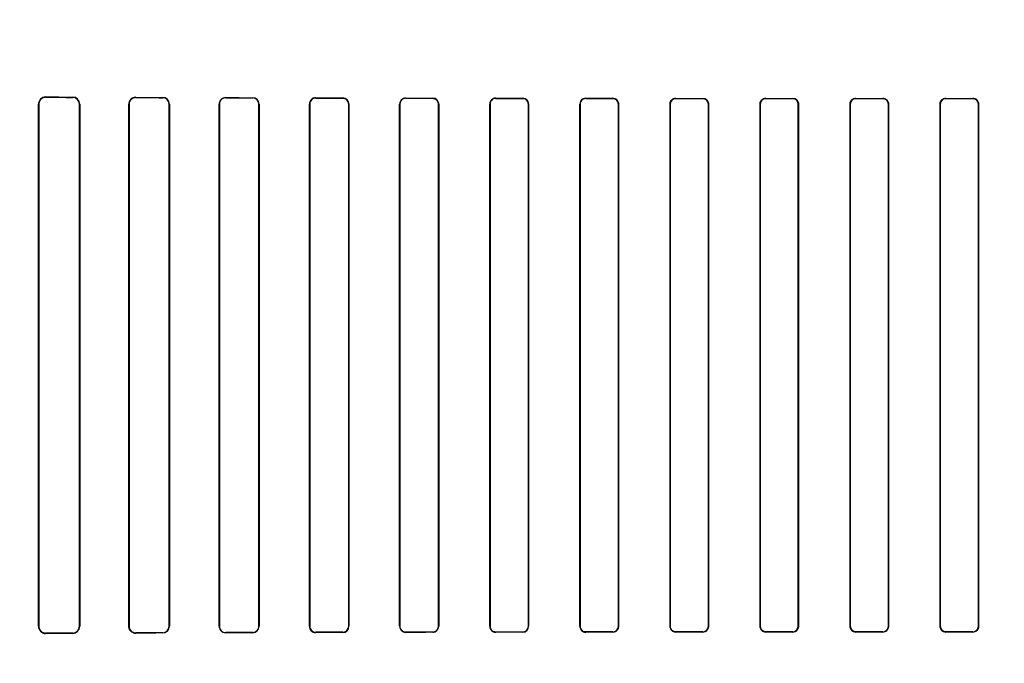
# Model space of a CAD drawing. Header units: millimetres. Extents: x 0 to 297, y 0 to 210.
# Tile 150 of 256: x 55.767 to 56.259, y 158.987 to 159.308. Entities that reach past the tile are written whole.
import ezdxf

# ---------------------------------------------------------------- set-up
doc = ezdxf.new("R2010")
doc.units = ezdxf.units.MM
doc.header["$LTSCALE"] = 16.335
doc.layers.get('0').update_dxf_attribs({"linetype": 'CONTINUOUS'})
for name, color, linetype in [('AXES_REF', 7, 'CONTINUOUS'), ('INTFCLR_1', 7, 'CONTINUOUS'), ('INTFCLR_72935', 7, 'CONTINUOUS')]:
    doc.layers.add(name, color=color, linetype=linetype)

msp = doc.modelspace()

# ---------------------------------------------------------------- linework, layer by layer
at = {"color": 7, "linetype": 'Continuous'}
for radius in [8.7262453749, 8.7255, 8.6696226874]:
    msp.add_circle((57.5376079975, 154.4105885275), radius, dxfattribs=at)
msp.add_arc((57.5376079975, 154.4105885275), 8.64, 278.2771290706, 261.7228709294, dxfattribs=at)
at = {"layer": 'AXES_REF', "color": 9, "linetype": 'Continuous'}
for radius in [7.9600610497, 5.3357191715]:
    msp.add_circle((57.5376079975, 154.4105885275), radius, dxfattribs=at)
at = {"layer": 'INTFCLR_1', "color": 9, "linetype": 'Continuous'}
for p, q in [((55.7801063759, 159.2696600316), (55.7801063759, 159.2695004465)), ((55.7936063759, 159.2694434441), (55.7936063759, 159.2695937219)), ((55.8251063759, 159.2694618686), (55.8251063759, 159.2693273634)), ((55.7766663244, 159.2660757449), (55.7765031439, 159.2660757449)), ((55.7971082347, 159.2660757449), (55.7969606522, 159.2660757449)), ((55.8218436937, 159.2660757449), (55.8217073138, 159.2660757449)), ((55.8386063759, 159.2692836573), (55.8386063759, 159.2694130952)), ((55.8419323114, 159.2660757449), (55.8418043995, 159.2660757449)), ((55.8669805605, 159.2660757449), (55.8668592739, 159.2660757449)), ((55.8701063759, 159.2693133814), (55.8701063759, 159.269193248)), ((55.8836063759, 159.2691588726), (55.8836063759, 159.2692758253)), ((55.886797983, 159.2660757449), (55.8866820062, 159.2660757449)), ((55.9120882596, 159.2660757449), (55.91197661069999, 159.2660757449)), ((55.9151063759, 159.2691984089), (55.9151063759, 159.2690875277)), ((55.9286063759, 159.2690604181), (55.9286063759, 159.2691691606)), ((55.9316934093, 159.2660757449), (55.9315853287, 159.2660757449)), ((55.9571728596, 159.2660757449), (55.9570677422, 159.2660757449)), ((55.9601063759, 159.2691090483), (55.9601063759, 159.2690044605)), ((55.9736063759, 159.2689834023), (55.9736063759, 159.2690865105)), ((55.9766123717, 159.2660757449), (55.9765097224, 159.2660757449)), ((56.0022379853, 159.2660757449), (56.0021373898, 159.2660757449)), ((56.0051063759, 159.2690408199), (56.0051063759, 159.2689405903)), ((56.0186063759, 159.268924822), (56.0186063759, 159.2690240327)), ((56.02155121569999, 159.2660757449), (56.0214523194, 159.2660757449)), ((56.047285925, 159.2660757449), (56.04718841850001, 159.2660757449)), ((56.0501063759, 159.2689909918), (56.0501063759, 159.2688937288)), ((56.0636063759, 159.2688827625), (56.0636063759, 159.2689793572)), ((56.0665076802, 159.2660757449), (56.0664112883, 159.2660757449)), ((56.0923181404, 159.2660757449), (56.092222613, 159.2660757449)), ((56.0951063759, 159.2689578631), (56.0951063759, 159.2688624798)), ((56.1086063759, 159.2688560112), (56.1086063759, 159.2689510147)), ((56.1114803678, 159.2660757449), (56.1113854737, 159.2660757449)), ((56.1373355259, 159.2660757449), (56.1372410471, 159.2660757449)), ((56.1401063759, 159.2689404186), (56.1401063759, 159.2688459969)), ((56.1536063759, 159.2688438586), (56.1536063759, 159.2689381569)), ((56.15646848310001, 159.2660757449), (56.1563742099, 159.2660757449)), ((56.182338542, 159.2660757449), (56.1822442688, 159.2660757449)), ((56.1851063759, 159.2689381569), (56.1851063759, 159.2688438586)), ((56.1986063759, 159.2688459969), (56.1986063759, 159.2689404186)), ((56.20147170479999, 159.2660757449), (56.20137722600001, 159.2660757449)), ((56.22732727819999, 159.2660757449), (56.2272323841, 159.2660757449)), ((56.2301063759, 159.2689510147), (56.2301063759, 159.2688560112)), ((56.2436063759, 159.2688624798), (56.2436063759, 159.2689578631)), ((56.2464901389, 159.2660757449), (56.24639461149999, 159.2660757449)), ((55.7765031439, 159.0050757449), (55.7766663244, 159.0050757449)), ((55.7969606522, 159.0050757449), (55.7971082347, 159.0050757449)), ((55.8217073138, 159.0050757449), (55.8218436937, 159.0050757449)), ((55.8418043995, 159.0050757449), (55.8419323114, 159.0050757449)), ((55.8668592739, 159.0050757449), (55.8669805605, 159.0050757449)), ((55.8866820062, 159.0050757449), (55.886797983, 159.0050757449)), ((55.91197661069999, 159.0050757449), (55.9120882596, 159.0050757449)), ((55.9315853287, 159.0050757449), (55.9316934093, 159.0050757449)), ((55.9570677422, 159.0050757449), (55.9571728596, 159.0050757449)), ((55.9765097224, 159.0050757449), (55.9766123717, 159.0050757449)), ((56.0021373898, 159.0050757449), (56.0022379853, 159.0050757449)), ((56.0214523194, 159.0050757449), (56.02155121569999, 159.0050757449)), ((56.04718841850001, 159.0050757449), (56.047285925, 159.0050757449)), ((56.0664112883, 159.0050757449), (56.0665076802, 159.0050757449)), ((56.092222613, 159.0050757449), (56.0923181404, 159.0050757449)), ((56.1113854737, 159.0050757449), (56.1114803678, 159.0050757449)), ((56.1372410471, 159.0050757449), (56.1373355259, 159.0050757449)), ((56.1563742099, 159.0050757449), (56.15646848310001, 159.0050757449)), ((56.1822442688, 159.0050757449), (56.182338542, 159.0050757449)), ((56.20137722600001, 159.0050757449), (56.20147170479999, 159.0050757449)), ((56.2272323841, 159.0050757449), (56.22732727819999, 159.0050757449)), ((56.24639461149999, 159.0050757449), (56.2464901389, 159.0050757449)), ((55.7801063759, 159.0016510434), (55.7801063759, 159.0014914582)), ((55.7936063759, 159.001557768), (55.7936063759, 159.0017080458)), ((55.8251063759, 159.0018241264), (55.8251063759, 159.0016896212)), ((55.8386063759, 159.0017383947), (55.8386063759, 159.0018678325)), ((55.8701063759, 159.0019582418), (55.8701063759, 159.0018381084)), ((55.8836063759, 159.0018756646), (55.8836063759, 159.0019926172)), ((55.9151063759, 159.0020639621), (55.9151063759, 159.0019530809)), ((55.9286063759, 159.0019823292), (55.9286063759, 159.0020910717)), ((55.9601063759, 159.0021470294), (55.9601063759, 159.0020424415)), ((55.9736063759, 159.0020649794), (55.9736063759, 159.0021680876)), ((56.0051063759, 159.0022108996), (56.0051063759, 159.0021106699)), ((56.0186063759, 159.0021274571), (56.0186063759, 159.0022266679)), ((56.0501063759, 159.0022577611), (56.0501063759, 159.002160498)), ((56.0636063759, 159.0021721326), (56.0636063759, 159.0022687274)), ((56.0951063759, 159.00228901), (56.0951063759, 159.0021936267)), ((56.1086063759, 159.0022004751), (56.1086063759, 159.0022954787)), ((56.1401063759, 159.0023054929), (56.1401063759, 159.0022110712)), ((56.1536063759, 159.0022133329), (56.1536063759, 159.0023076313)), ((56.1851063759, 159.0023076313), (56.1851063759, 159.0022133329)), ((56.1986063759, 159.0022110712), (56.1986063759, 159.0023054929)), ((56.2301063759, 159.0022954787), (56.2301063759, 159.0022004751)), ((56.2436063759, 159.0021936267), (56.2436063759, 159.00228901))]:
    msp.add_line(p, q, dxfattribs=at)
at = {"layer": 'INTFCLR_1', "color": 6, "linetype": 'Continuous'}
for p, q in [((55.7765031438, 159.0050757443), (55.7765031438, 159.2660757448)), ((55.7766663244, 159.0050757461), (55.7766663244, 159.2660757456)), ((55.7969606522, 159.2660757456), (55.7969606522, 159.0050757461)), ((55.7971082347, 159.2660757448), (55.7971082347, 159.0050757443)), ((55.8217073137, 159.0050757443), (55.8217073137, 159.2660757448)), ((55.8218436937, 159.0050757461), (55.8218436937, 159.2660757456)), ((55.8418043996, 159.2660757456), (55.8418043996, 159.0050757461)), ((55.8419323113, 159.2660757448), (55.8419323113, 159.0050757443)), ((55.8668592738, 159.0050757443), (55.8668592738, 159.2660757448)), ((55.8669805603, 159.0050757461), (55.8669805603, 159.2660757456)), ((55.8866820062, 159.2660757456), (55.8866820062, 159.0050757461)), ((55.8867979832, 159.2660757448), (55.8867979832, 159.0050757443)), ((55.9119766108, 159.0050757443), (55.9119766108, 159.2660757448)), ((55.9120882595, 159.0050757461), (55.9120882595, 159.2660757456)), ((55.93158532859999, 159.2660757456), (55.93158532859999, 159.0050757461)), ((55.9316934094, 159.2660757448), (55.9316934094, 159.0050757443)), ((55.9570677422, 159.0050757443), (55.9570677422, 159.2660757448)), ((55.9571728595, 159.0050757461), (55.9571728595, 159.2660757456)), ((55.9765097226, 159.2660757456), (55.9765097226, 159.0050757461)), ((55.9766123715, 159.2660757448), (55.9766123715, 159.0050757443)), ((56.0021373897, 159.0050757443), (56.0021373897, 159.2660757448)), ((56.0022379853, 159.0050757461), (56.0022379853, 159.2660757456)), ((56.0214523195, 159.2660757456), (56.0214523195, 159.0050757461)), ((56.0215512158, 159.2660757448), (56.0215512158, 159.0050757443)), ((56.0471884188, 159.0050757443), (56.0471884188, 159.2660757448)), ((56.04728592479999, 159.0050757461), (56.04728592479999, 159.2660757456)), ((56.06641128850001, 159.2660757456), (56.06641128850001, 159.0050757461)), ((56.0665076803, 159.2660757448), (56.0665076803, 159.0050757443)), ((56.09222261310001, 159.0050757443), (56.09222261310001, 159.2660757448)), ((56.0923181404, 159.0050757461), (56.0923181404, 159.2660757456)), ((56.1113854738, 159.2660757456), (56.1113854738, 159.0050757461)), ((56.1114803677, 159.2660757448), (56.1114803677, 159.0050757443)), ((56.13724104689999, 159.0050757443), (56.13724104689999, 159.2660757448)), ((56.1373355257, 159.0050757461), (56.1373355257, 159.2660757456)), ((56.1563742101, 159.2660757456), (56.1563742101, 159.0050757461)), ((56.15646848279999, 159.2660757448), (56.15646848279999, 159.0050757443)), ((56.1822442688, 159.0050757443), (56.1822442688, 159.2660757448)), ((56.1823385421, 159.0050757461), (56.1823385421, 159.2660757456)), ((56.2013772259, 159.2660757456), (56.2013772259, 159.0050757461)), ((56.20147170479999, 159.2660757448), (56.20147170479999, 159.0050757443)), ((56.227232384, 159.0050757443), (56.227232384, 159.2660757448)), ((56.2273272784, 159.0050757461), (56.2273272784, 159.2660757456)), ((56.2463946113, 159.2660757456), (56.2463946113, 159.0050757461)), ((56.2464901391, 159.2660757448), (56.2464901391, 159.0050757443))]:
    msp.add_line(p, q, dxfattribs=at)
at = {"layer": 'INTFCLR_1', "color": 7, "linetype": 'Continuous'}
msp.add_lwpolyline([(55.8239854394, 159.001876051), (55.8241007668, 159.001838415), (55.8242186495, 159.0018045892), (55.8243389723, 159.0017747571), (55.8244615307, 159.0017491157), (55.8245862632, 159.0017278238), (55.8247132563, 159.0017110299), (55.82484243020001, 159.001698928), (55.82497353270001, 159.0016917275), (55.8251063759, 159.0016896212)], dxfattribs=at)
at = {"layer": 'INTFCLR_1', "color": 6, "linetype": 'Continuous'}
for centre, radius, start, end in [((55.7800876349, 159.2660755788), 0.0035845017, 89.70043750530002, 179.9973452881), ((55.7800911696, 159.2660756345), 0.0034248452, 89.7456033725, 179.9981417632), ((55.7935901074, 159.2660756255), 0.003518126, 0.0019436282, 89.735053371), ((55.8250935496, 159.2660756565), 0.0033862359, 89.7829749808, 179.998505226), ((55.7935928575, 159.2660756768), 0.0033677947, 0.0011708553, 89.77000993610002), ((55.8250960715, 159.2660748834), 0.0032524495, 89.81847557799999, 179.9848115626), ((55.83859513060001, 159.266075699), 0.0033372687, 0.0007876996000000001, 89.80694279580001), ((55.8385964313, 159.266075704), 0.0032079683, 0.0007425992, 89.82238374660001), ((55.8700973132, 159.266075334), 0.0032380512, 89.839638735, 179.9927301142), ((55.8700986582, 159.2660751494), 0.0031181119, 89.85818463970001, 179.9890451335), ((55.8835973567, 159.2660751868), 0.0032006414, 0.009989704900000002, 89.83854063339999), ((55.8835982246, 159.2660750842), 0.0030837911, 0.0122890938, 89.84854777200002), ((55.91510008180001, 159.2660749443), 0.0031234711, 89.88454425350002, 179.9853159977), ((55.9151008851, 159.2660749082), 0.0030126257, 89.8955723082, 179.9840733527), ((55.92859916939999, 159.2660749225), 0.003094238, 0.0152281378, 89.86655726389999), ((55.9601020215, 159.2660747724), 0.0030342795, 89.91777378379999, 179.9816377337), ((55.9601025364, 159.266074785), 0.002929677, 89.92490579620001, 179.9812137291), ((55.97360062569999, 159.2660747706), 0.003011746, 0.0185344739, 89.8906092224), ((56.0051035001, 159.266074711), 0.0029661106, 89.9444488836, 179.980029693), ((56.0051038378, 159.2660747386), 0.0028658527, 89.94925845, 179.9798676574), ((56.0186025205, 159.2660754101), 0.0029486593, 0.0065047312, 89.92507986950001), ((56.0501047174, 159.2660746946), 0.0029162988, 89.9674183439, 179.9793656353), ((56.0501041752, 159.2660755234), 0.0028182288, 89.95526126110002, 179.9954829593), ((56.0636038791, 159.2660755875), 0.0029037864, 0.003104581, 89.95073537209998), ((56.0951049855, 159.2660756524), 0.002786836, 89.9714110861, 179.9980832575), ((56.1086049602, 159.2660755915), 0.0028754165, 0.0030547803, 89.97179231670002), ((56.1401058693, 159.2660756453), 0.0027703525, 89.9895217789, 179.9979250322), ((56.153606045, 159.2660757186), 0.0028624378, 0.000524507, 89.9933759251), ((56.1851066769, 159.2660757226), 0.0027681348, 90.00623171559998, 179.9995245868), ((56.1986069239, 159.2660756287), 0.0028647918, 0.0023226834, 90.01095696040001), ((56.2301077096, 159.2660755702), 0.0027804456, 90.0274863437, 179.9963847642), ((56.2436078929, 159.2660756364), 0.0028822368, 0.0021558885, 90.03015173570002), ((55.7800876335, 159.0050759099), 0.0035844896, 180.0026465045, 270.2995850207), ((55.7800911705, 159.0050758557), 0.0034248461, 180.0018331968, 270.2543814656), ((55.7935928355, 159.0050758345), 0.0033678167, 270.2303631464, 359.9984969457), ((55.7935901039, 159.0050758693), 0.0035181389, 270.2650031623, 359.9979642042), ((55.825096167, 159.005076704), 0.0032525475, 180.0168740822, 270.1798352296), ((55.8385962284, 159.005076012), 0.0032081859, 270.1812283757, 359.9952514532), ((55.83859421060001, 159.0050765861), 0.0033381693, 270.208801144, 359.9855513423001), ((55.8700972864, 159.005076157), 0.0032380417, 180.007301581, 270.1608356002), ((55.870098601, 159.0050763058), 0.0031180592, 180.0102855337, 270.1428672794), ((55.8835981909, 159.0050764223), 0.0030838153, 270.1520762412, 359.9874367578), ((55.88359730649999, 159.005076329), 0.0032006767, 270.1623561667, 359.9895328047), ((55.9151000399, 159.0050765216), 0.0031234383, 180.0142582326, 270.1162250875), ((55.9151008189, 159.005076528), 0.0030125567, 180.0148703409, 270.1056889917), ((55.9285997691, 159.0050766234), 0.0029855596, 270.1267930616, 359.9831637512), ((55.9285991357, 159.0050765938), 0.0030942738, 270.1340640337, 359.9842711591), ((55.9601019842, 159.0050766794), 0.0030342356, 180.017656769, 270.0829324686), ((55.9736010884, 159.0050767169), 0.0029086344, 270.1041536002, 359.9808768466), ((55.9736006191, 159.0050767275), 0.0030117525, 270.1095150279, 359.9812955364), ((56.0051034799, 159.0050767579), 0.0029660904, 180.01957967, 270.0559417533), ((56.01860289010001, 159.0050760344), 0.0028493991, 270.0700917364, 359.9942029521), ((56.0186018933, 159.0050767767), 0.0029493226, 270.0870856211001, 359.9799438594), ((56.0501039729, 159.0050759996), 0.0029155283, 180.0050161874, 270.0472223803), ((56.0636041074, 159.0050758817), 0.0028071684, 270.0463027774, 359.9972324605), ((56.09510485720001, 159.0050758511), 0.0028822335, 180.0021217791, 270.0301927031), ((56.108605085, 159.0050758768), 0.0027803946, 270.0266019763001, 359.9973065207), ((56.14010582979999, 159.0050758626), 0.0028647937, 180.0023655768, 270.0109255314), ((56.1536060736, 159.0050757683), 0.0027681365, 270.006256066, 359.9995397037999), ((56.1851067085, 159.0050757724), 0.0028624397, 180.0005618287, 269.9933386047), ((56.1986068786, 159.0050758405), 0.0027703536, 269.9896005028, 359.9980469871), ((56.2301078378, 159.0050759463), 0.0028754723, 180.0040241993, 269.9708686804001), ((56.2436077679, 159.0050758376), 0.0027868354, 269.9713850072, 359.9981194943)]:
    msp.add_arc(centre, radius, start, end, dxfattribs=at)
for centre, major_axis, ratio, start_param, end_param in [((56.1693563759, 159.2705757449), (0.4693968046, 0), 0.0034906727, -2.5485709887, -2.4989177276), ((56.1693563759, 159.2705757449), (0.4963968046, 0), 0.0034906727, -2.4721230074, -2.4294368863), ((56.1693563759, 159.2705757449), (0.4693968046, 0), 0.0034906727, -2.3940887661, -2.3526946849), ((56.1693563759, 159.2705757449), (0.4963968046, 0), 0.0034906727, -2.3371288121, -2.3000343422), ((56.1693563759, 159.2705757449), (0.4693968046, 0), 0.0034906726, -2.262071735, -2.2252929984), ((56.1693563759, 159.2705757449), (0.4963968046, 0), 0.0034906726, -2.217857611, -2.1841931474), ((56.1693563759, 159.2705757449), (0.4693968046, 0), 0.0034906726, -2.1431981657, -2.1093469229), ((56.1693563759, 159.2705757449), (0.4963968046, 0), 0.0034906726, -2.108530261, -2.0771538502), ((56.1693563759, 159.2705757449), (0.4693968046, 0), 0.0034906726, -2.0328472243, -2.0009654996), ((56.1693563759, 159.2705757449), (0.4963968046, 0), 0.0034906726, -2.0059367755, -1.9761478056), ((56.1693563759, 159.2705757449), (0.4693968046, 0), 0.0034906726, -1.9282790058, -1.8977471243), ((56.1693563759, 159.2705757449), (0.4963968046, 0), 0.0034906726, -1.9080370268, -1.8793579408), ((56.1693563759, 159.2705757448), (0.4693968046, 0), 0.0034906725, -1.8276611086, -1.7980361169), ((56.1693563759, 159.2705757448), (0.4963968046, 0), 0.0034906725, -1.8134003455, -1.785476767), ((56.1693563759, 159.270575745), (0.4693968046, 0), 0.0034906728, -1.7296452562, -1.7005817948), ((56.1693563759, 159.270575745), (0.4963968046, 0), 0.0034906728, -1.7209377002, -1.6934858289), ((56.1693563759, 159.270575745), (0.4693968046, 0), 0.0034906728, -1.6331507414, -1.604356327), ((56.1693563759, 159.270575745), (0.4963968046, 0), 0.0034906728, -1.629755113, -1.6025303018), ((56.1693563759, 159.270575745), (0.4693968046, 0), 0.0034906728, -1.5372363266, -1.5084419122), ((56.1693563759, 159.270575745), (0.4963968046, 0), 0.0034906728, -1.5390623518, -1.5118375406), ((56.1693563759, 159.270575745), (0.4693968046, 0), 0.0034906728, -1.4410108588, -1.4119473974), ((56.1693563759, 159.270575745), (0.4963968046, 0), 0.0034906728, -1.4481068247, -1.4206549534), ((56.1693563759, 159.0005757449), (0.4963968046, 0), 0.0034906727, 2.4294368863, 2.4721230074), ((56.1693563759, 159.0005757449), (0.4693968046, 0), 0.0034906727, 2.4989177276, 2.5485709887), ((56.1693563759, 159.000575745), (0.4963968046, 0), 0.0034906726, 2.3000343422, 2.3371288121), ((56.1693563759, 159.000575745), (0.4693968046, 0), 0.0034906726, 2.3526946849, 2.3940887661), ((56.1693563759, 159.0005757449), (0.4963968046, 0), 0.0034906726, 2.1841931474, 2.217857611), ((56.1693563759, 159.0005757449), (0.4693968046, 0), 0.0034906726, 2.2252929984, 2.262071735), ((56.1693563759, 159.0005757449), (0.4963968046, 0), 0.0034906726, 2.0771538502, 2.1085302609), ((56.1693563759, 159.0005757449), (0.4693968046, 0), 0.0034906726, 2.1093469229, 2.1431981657), ((56.1693563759, 159.0005757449), (0.4963968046, 0), 0.0034906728, 1.9761478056, 2.0059367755), ((56.1693563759, 159.0005757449), (0.4693968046, 0), 0.0034906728, 2.0009654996, 2.0328472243), ((56.1693563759, 159.000575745), (0.4963968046, 0), 0.0034906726, 1.8793579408, 1.9080370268), ((56.1693563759, 159.000575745), (0.4693968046, 0), 0.0034906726, 1.8977471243, 1.9282790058), ((56.1693563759, 159.0005757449), (0.4963968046, 0), 0.0034906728, 1.785476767, 1.8134003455), ((56.1693563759, 159.0005757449), (0.4693968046, 0), 0.0034906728, 1.7980361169, 1.8276611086), ((56.1693563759, 159.000575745), (0.4963968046, 0), 0.0034906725, 1.6934858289, 1.7209377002), ((56.1693563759, 159.000575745), (0.4693968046, 0), 0.0034906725, 1.7005817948, 1.7296452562), ((56.1693563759, 159.000575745), (0.4963968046, 0), 0.0034906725, 1.6025303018, 1.629755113), ((56.1693563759, 159.000575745), (0.4693968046, 0), 0.0034906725, 1.604356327, 1.6331507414), ((56.1693563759, 159.000575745), (0.4963968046, 0), 0.0034906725, 1.5118375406, 1.5390623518), ((56.1693563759, 159.000575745), (0.4693968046, 0), 0.0034906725, 1.5084419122, 1.5372363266), ((56.1693563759, 159.000575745), (0.4963968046, 0), 0.0034906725, 1.4206549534, 1.4481068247), ((56.1693563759, 159.000575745), (0.4693968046, 0), 0.0034906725, 1.4119473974, 1.4410108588)]:
    msp.add_ellipse(centre, major_axis=major_axis, ratio=ratio, start_param=start_param, end_param=end_param, dxfattribs=at)
for points, knots in [([(55.928606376, 159.2690604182), (55.9292153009, 159.2690592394), (55.9307688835, 159.2685880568), (55.93158532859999, 159.2669829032), (55.93158532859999, 159.2660757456)], [0, 0, 0, 0, 0.4016441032, 1, 1, 1, 1]), ([(55.9736063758, 159.268983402), (55.9741880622, 159.2689825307), (55.975699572, 159.2685358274), (55.9765097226, 159.2669705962), (55.9765097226, 159.2660757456)], [0, 0, 0, 0, 0.3939534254, 1, 1, 1, 1]), ([(56.0186063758, 159.2689248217), (56.0191683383, 159.2689241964), (56.0206480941, 159.2684950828), (56.0214523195, 159.2669603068), (56.0214523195, 159.2660757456)], [0, 0, 0, 0, 0.3884918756, 1, 1, 1, 1]), ([(56.0636063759, 159.268882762), (56.0641547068, 159.2688823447), (56.0656118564, 159.268465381), (56.06641128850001, 159.2669524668), (56.06641128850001, 159.2660757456)], [0, 0, 0, 0, 0.3847796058, 1, 1, 1, 1]), ([(56.09222261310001, 159.2660757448), (56.09222261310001, 159.2666311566), (56.0926422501, 159.2681270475), (56.0941980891, 159.2689583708), (56.095106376, 159.2689578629)], [0, 0, 0, 0, 0.3794576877, 1, 1, 1, 1]), ([(56.1086063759, 159.2688560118), (56.1091462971, 159.2688557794), (56.1105892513, 159.2684464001), (56.1113854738, 159.2669473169), (56.1113854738, 159.2660757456)], [0, 0, 0, 0, 0.3825179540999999, 1, 1, 1, 1]), ([(56.13724104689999, 159.2660757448), (56.13724104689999, 159.266630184), (56.13766047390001, 159.2681172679), (56.139206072, 159.2689406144), (56.14010637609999, 159.2689404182)], [0, 0, 0, 0, 0.3811250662, 1, 1, 1, 1]), ([(56.1536063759, 159.2688438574), (56.1541426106, 159.268843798), (56.1555793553, 159.2684379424), (56.1563742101, 159.2669449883), (56.1563742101, 159.2660757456)], [0, 0, 0, 0, 0.3815321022, 1, 1, 1, 1]), ([(56.1822442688, 159.2660757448), (56.1822442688, 159.2666300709), (56.1826636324, 159.2681157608), (56.1842073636, 159.2689380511), (56.1851063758, 159.2689381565)], [0, 0, 0, 0, 0.3814157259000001, 1, 1, 1, 1]), ([(56.1986063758, 159.2688459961), (56.1991434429, 159.2688461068), (56.2005817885, 159.2684399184), (56.2013772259, 159.2669455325), (56.2013772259, 159.2660757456)], [0, 0, 0, 0, 0.3817504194, 1, 1, 1, 1]), ([(56.227232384, 159.2660757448), (56.227232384, 159.26663085), (56.22765186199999, 159.2681225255), (56.2292020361, 159.2689506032), (56.2301063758, 159.2689510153)], [0, 0, 0, 0, 0.3803535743, 1, 1, 1, 1]), ([(56.2436063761, 159.2688624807), (56.2441488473, 159.2688627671), (56.2455966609, 159.2684523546), (56.2463946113, 159.2669489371), (56.2463946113, 159.2660757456)], [0, 0, 0, 0, 0.3831924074, 1, 1, 1, 1]), ([(55.9601063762, 159.0021470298), (55.9595154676, 159.0021460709), (55.9579876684, 159.0025969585), (55.9571728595, 159.0041763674), (55.9571728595, 159.0050757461)], [0, 0, 0, 0, 0.3965068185, 1, 1, 1, 1]), ([(56.0051063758, 159.0022108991), (56.0045378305, 159.0022102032), (56.0030460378, 159.0026421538), (56.0022379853, 159.0041875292), (56.0022379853, 159.0050757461)], [0, 0, 0, 0, 0.3902803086, 1, 1, 1, 1]), ([(56.0501063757, 159.00225776), (56.0495536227, 159.0022572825), (56.0480881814, 159.0026760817), (56.04728592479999, 159.0041963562), (56.04728592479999, 159.0050757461)], [0, 0, 0, 0, 0.3859622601, 1, 1, 1, 1]), ([(56.0665076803, 159.0050757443), (56.0665076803, 159.0045190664), (56.066088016, 159.0030138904), (56.0645229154, 159.0021728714), (56.0636063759, 159.0021721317)], [0, 0, 0, 0, 0.377865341, 1, 1, 1, 1]), ([(56.0951063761, 159.002289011), (56.0945639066, 159.0022887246), (56.09311609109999, 159.0026991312), (56.0923181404, 159.0042025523), (56.0923181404, 159.0050757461)], [0, 0, 0, 0, 0.3831910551, 1, 1, 1, 1]), ([(56.1114803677, 159.0050757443), (56.1114803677, 159.0045206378), (56.1110608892, 159.0030289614), (56.109510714, 159.0022008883), (56.1086063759, 159.0022004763)], [0, 0, 0, 0, 0.3803546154, 1, 1, 1, 1]), ([(56.1401063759, 159.0023054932), (56.1395693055, 159.0023053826), (56.138130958, 159.0027115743), (56.1373355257, 159.0042059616), (56.1373355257, 159.0050757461)], [0, 0, 0, 0, 0.3817525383, 1, 1, 1, 1]), ([(56.15646848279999, 159.0050757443), (56.15646848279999, 159.0045214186), (56.1560491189, 159.0030357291), (56.1545053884, 159.0022134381), (56.1536063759, 159.0022133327)], [0, 0, 0, 0, 0.3814155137, 1, 1, 1, 1]), ([(56.1851063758, 159.0023076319), (56.1845701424, 159.0023076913), (56.1831333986, 159.0027135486), (56.1823385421, 159.004206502), (56.1823385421, 159.0050757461)], [0, 0, 0, 0, 0.3815311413, 1, 1, 1, 1]), ([(56.20147170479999, 159.0050757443), (56.20147170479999, 159.0045213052), (56.2010522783, 159.0030342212), (56.1995066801, 159.0022108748), (56.198606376, 159.002211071)], [0, 0, 0, 0, 0.38112507, 1, 1, 1, 1]), ([(56.2301063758, 159.0022954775), (56.2295664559, 159.0022957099), (56.2281235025, 159.0027050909), (56.2273272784, 159.0042041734), (56.2273272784, 159.0050757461)], [0, 0, 0, 0, 0.3825170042, 1, 1, 1, 1]), ([(56.2464901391, 159.0050757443), (56.2464901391, 159.0045203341), (56.24607050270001, 159.0030244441), (56.24451466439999, 159.0021931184), (56.2436063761, 159.0021936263)], [0, 0, 0, 0, 0.3794566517, 1, 1, 1, 1])]:
    msp.add_open_spline(points, degree=3, knots=knots, dxfattribs=at)
at = {"layer": 'INTFCLR_1', "color": 7, "linetype": 'Continuous'}
msp.add_open_spline([(55.825106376, 159.0016896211), (55.82462943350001, 159.0016927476), (55.823523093, 159.0019184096), (55.8221082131, 159.0031022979), (55.8217026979, 159.0044128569), (55.8217073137, 159.0050757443)], degree=3, knots=[0, 0, 0, 0, 0.2716424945, 0.6224515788, 1, 1, 1, 1], dxfattribs=at)
at = {"layer": 'INTFCLR_72935', "color": 9, "linetype": 'Continuous'}
for p, q in [((55.7801063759, 159.2695004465), (55.7801063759, 159.2696600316)), ((55.7936063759, 159.2695937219), (55.7936063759, 159.2694434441)), ((55.8251063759, 159.2693273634), (55.8251063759, 159.2694618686)), ((55.7765031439, 159.2660757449), (55.7766663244, 159.2660757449)), ((55.7969606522, 159.2660757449), (55.7971082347, 159.2660757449)), ((55.8217073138, 159.2660757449), (55.8218436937, 159.2660757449)), ((55.8386063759, 159.2694130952), (55.8386063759, 159.2692836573)), ((55.8418043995, 159.2660757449), (55.8419323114, 159.2660757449)), ((55.8668592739, 159.2660757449), (55.8669805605, 159.2660757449)), ((55.8701063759, 159.269193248), (55.8701063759, 159.2693133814)), ((55.8836063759, 159.2692758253), (55.8836063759, 159.2691588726)), ((55.8866820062, 159.2660757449), (55.886797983, 159.2660757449)), ((55.91197661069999, 159.2660757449), (55.9120882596, 159.2660757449)), ((55.9151063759, 159.2690875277), (55.9151063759, 159.2691984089)), ((55.9286063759, 159.2691691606), (55.9286063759, 159.2690604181)), ((55.9315853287, 159.2660757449), (55.9316934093, 159.2660757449)), ((55.9570677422, 159.2660757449), (55.9571728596, 159.2660757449)), ((55.9601063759, 159.2690044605), (55.9601063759, 159.2691090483)), ((55.9736063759, 159.2690865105), (55.9736063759, 159.2689834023)), ((55.9765097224, 159.2660757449), (55.9766123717, 159.2660757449)), ((56.0021373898, 159.2660757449), (56.0022379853, 159.2660757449)), ((56.0051063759, 159.2689405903), (56.0051063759, 159.2690408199)), ((56.0186063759, 159.2690240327), (56.0186063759, 159.268924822)), ((56.0214523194, 159.2660757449), (56.02155121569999, 159.2660757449)), ((56.04718841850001, 159.2660757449), (56.047285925, 159.2660757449)), ((56.0501063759, 159.2688937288), (56.0501063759, 159.2689909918)), ((56.0636063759, 159.2689793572), (56.0636063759, 159.2688827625)), ((56.0664112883, 159.2660757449), (56.0665076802, 159.2660757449)), ((56.092222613, 159.2660757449), (56.0923181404, 159.2660757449)), ((56.0951063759, 159.2688624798), (56.0951063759, 159.2689578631)), ((56.1086063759, 159.2689510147), (56.1086063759, 159.2688560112)), ((56.1113854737, 159.2660757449), (56.1114803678, 159.2660757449)), ((56.1372410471, 159.2660757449), (56.1373355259, 159.2660757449)), ((56.1401063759, 159.2688459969), (56.1401063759, 159.2689404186)), ((56.1536063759, 159.2689381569), (56.1536063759, 159.2688438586)), ((56.1563742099, 159.2660757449), (56.15646848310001, 159.2660757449)), ((56.1822442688, 159.2660757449), (56.182338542, 159.2660757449)), ((56.1851063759, 159.2688438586), (56.1851063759, 159.2689381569)), ((56.1986063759, 159.2689404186), (56.1986063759, 159.2688459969)), ((56.20137722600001, 159.2660757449), (56.20147170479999, 159.2660757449)), ((56.2272323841, 159.2660757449), (56.22732727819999, 159.2660757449)), ((56.2301063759, 159.2688560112), (56.2301063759, 159.2689510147)), ((56.2436063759, 159.2689578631), (56.2436063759, 159.2688624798)), ((56.24639461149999, 159.2660757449), (56.2464901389, 159.2660757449)), ((55.7766663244, 159.0050757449), (55.7765031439, 159.0050757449)), ((55.7971082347, 159.0050757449), (55.7969606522, 159.0050757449)), ((55.8218436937, 159.0050757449), (55.8217073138, 159.0050757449)), ((55.8419323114, 159.0050757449), (55.8418043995, 159.0050757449)), ((55.8669805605, 159.0050757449), (55.8668592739, 159.0050757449)), ((55.886797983, 159.0050757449), (55.8866820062, 159.0050757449)), ((55.9120882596, 159.0050757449), (55.91197661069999, 159.0050757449)), ((55.9316934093, 159.0050757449), (55.9315853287, 159.0050757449)), ((55.9571728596, 159.0050757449), (55.9570677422, 159.0050757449)), ((55.9766123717, 159.0050757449), (55.9765097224, 159.0050757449)), ((56.0022379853, 159.0050757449), (56.0021373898, 159.0050757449)), ((56.02155121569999, 159.0050757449), (56.0214523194, 159.0050757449)), ((56.047285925, 159.0050757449), (56.04718841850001, 159.0050757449)), ((56.0665076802, 159.0050757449), (56.0664112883, 159.0050757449)), ((56.0923181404, 159.0050757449), (56.092222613, 159.0050757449)), ((56.1114803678, 159.0050757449), (56.1113854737, 159.0050757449)), ((56.1373355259, 159.0050757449), (56.1372410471, 159.0050757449)), ((56.15646848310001, 159.0050757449), (56.1563742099, 159.0050757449)), ((56.182338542, 159.0050757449), (56.1822442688, 159.0050757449)), ((56.20147170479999, 159.0050757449), (56.20137722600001, 159.0050757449)), ((56.22732727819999, 159.0050757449), (56.2272323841, 159.0050757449)), ((56.2464901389, 159.0050757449), (56.24639461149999, 159.0050757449)), ((55.7801063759, 159.0014914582), (55.7801063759, 159.0016510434)), ((55.7936063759, 159.0017080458), (55.7936063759, 159.001557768)), ((55.8251063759, 159.0016896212), (55.8251063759, 159.0018241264)), ((55.8386063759, 159.0018678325), (55.8386063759, 159.0017383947)), ((55.8701063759, 159.0018381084), (55.8701063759, 159.0019582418)), ((55.8836063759, 159.0019926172), (55.8836063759, 159.0018756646)), ((55.9151063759, 159.0019530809), (55.9151063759, 159.0020639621)), ((55.9286063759, 159.0020910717), (55.9286063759, 159.0019823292)), ((55.9601063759, 159.0020424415), (55.9601063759, 159.0021470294)), ((55.9736063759, 159.0021680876), (55.9736063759, 159.0020649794)), ((56.0051063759, 159.0021106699), (56.0051063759, 159.0022108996)), ((56.0186063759, 159.0022266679), (56.0186063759, 159.0021274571)), ((56.0501063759, 159.002160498), (56.0501063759, 159.0022577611)), ((56.0636063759, 159.0022687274), (56.0636063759, 159.0021721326)), ((56.0951063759, 159.0021936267), (56.0951063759, 159.00228901)), ((56.1086063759, 159.0022954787), (56.1086063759, 159.0022004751)), ((56.1401063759, 159.0022110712), (56.1401063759, 159.0023054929)), ((56.1536063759, 159.0023076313), (56.1536063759, 159.0022133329)), ((56.1851063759, 159.0022133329), (56.1851063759, 159.0023076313)), ((56.1986063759, 159.0023054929), (56.1986063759, 159.0022110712)), ((56.2301063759, 159.0022004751), (56.2301063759, 159.0022954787)), ((56.2436063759, 159.00228901), (56.2436063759, 159.0021936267))]:
    msp.add_line(p, q, dxfattribs=at)
at = {"layer": 'INTFCLR_72935', "color": 6, "linetype": 'Continuous'}
for p, q in [((55.7765031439, 159.2660757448), (55.7765031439, 159.0050757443)), ((55.7766663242, 159.2660757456), (55.7766663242, 159.0050757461)), ((55.79696065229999, 159.0050757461), (55.79696065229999, 159.2660757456)), ((55.7971082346, 159.0050757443), (55.7971082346, 159.2660757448)), ((55.82170731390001, 159.2660757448), (55.82170731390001, 159.0050757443)), ((55.8218436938, 159.2660757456), (55.8218436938, 159.0050757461)), ((55.8418043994, 159.0050757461), (55.8418043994, 159.2660757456)), ((55.8419323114, 159.0050757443), (55.8419323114, 159.2660757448)), ((55.8668592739, 159.2660757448), (55.8668592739, 159.0050757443)), ((55.8669805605, 159.2660757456), (55.8669805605, 159.0050757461)), ((55.886682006, 159.0050757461), (55.886682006, 159.2660757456)), ((55.8867979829, 159.0050757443), (55.8867979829, 159.2660757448)), ((55.91197661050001, 159.2660757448), (55.91197661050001, 159.0050757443)), ((55.91208825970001, 159.2660757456), (55.91208825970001, 159.0050757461)), ((55.9315853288, 159.0050757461), (55.9315853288, 159.2660757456)), ((55.9316934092, 159.0050757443), (55.9316934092, 159.2660757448)), ((55.9570677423, 159.2660757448), (55.9570677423, 159.0050757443)), ((55.9571728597, 159.2660757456), (55.9571728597, 159.0050757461)), ((55.9765097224, 159.0050757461), (55.9765097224, 159.2660757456)), ((55.9766123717, 159.0050757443), (55.9766123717, 159.2660757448)), ((56.0021373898, 159.2660757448), (56.0021373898, 159.0050757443)), ((56.0022379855, 159.2660757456), (56.0022379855, 159.0050757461)), ((56.0214523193, 159.0050757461), (56.0214523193, 159.2660757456)), ((56.0215512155, 159.0050757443), (56.0215512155, 159.2660757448)), ((56.04718841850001, 159.2660757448), (56.04718841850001, 159.0050757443)), ((56.047285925, 159.2660757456), (56.047285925, 159.0050757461)), ((56.06641128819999, 159.0050757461), (56.06641128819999, 159.2660757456)), ((56.0665076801, 159.0050757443), (56.0665076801, 159.2660757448)), ((56.0922226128, 159.2660757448), (56.0922226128, 159.0050757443)), ((56.09231814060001, 159.2660757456), (56.09231814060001, 159.0050757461)), ((56.1113854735, 159.0050757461), (56.1113854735, 159.2660757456)), ((56.1114803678, 159.0050757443), (56.1114803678, 159.2660757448)), ((56.1372410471, 159.2660757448), (56.1372410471, 159.0050757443)), ((56.1373355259, 159.2660757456), (56.1373355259, 159.0050757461)), ((56.15637420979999, 159.0050757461), (56.15637420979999, 159.2660757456)), ((56.156468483, 159.0050757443), (56.156468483, 159.2660757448)), ((56.18224426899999, 159.2660757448), (56.18224426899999, 159.0050757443)), ((56.1823385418, 159.2660757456), (56.1823385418, 159.0050757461)), ((56.2013772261, 159.0050757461), (56.2013772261, 159.2660757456)), ((56.201471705, 159.0050757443), (56.201471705, 159.2660757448)), ((56.2272323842, 159.2660757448), (56.2272323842, 159.0050757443)), ((56.22732727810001, 159.2660757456), (56.22732727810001, 159.0050757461)), ((56.24639461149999, 159.0050757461), (56.24639461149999, 159.2660757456)), ((56.2464901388, 159.0050757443), (56.2464901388, 159.2660757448))]:
    msp.add_line(p, q, dxfattribs=at)
at = {"layer": 'INTFCLR_72935', "color": 7, "linetype": 'Continuous'}
for points in [[(55.7801063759, 159.2695004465), (55.7799837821, 159.2694987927), (55.7798601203, 159.2694926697), (55.7797355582, 159.2694819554), (55.77960929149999, 159.269466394), (55.7794824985, 159.2694459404), (55.7793582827, 159.2694211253), (55.7792377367, 159.2693924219), (55.7791199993, 159.2693598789), (55.7790051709, 159.2693237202)], [(55.8239854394, 159.2692754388), (55.8241007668, 159.2693130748), (55.8242186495, 159.2693469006), (55.8243389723, 159.2693767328), (55.8244615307, 159.2694023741), (55.8245862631, 159.269423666), (55.8247132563, 159.26944046), (55.82484243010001, 159.2694525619), (55.82497353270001, 159.2694597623), (55.8251063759, 159.2694618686)], [(55.77900985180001, 159.0018262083), (55.77912238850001, 159.0017909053), (55.7792374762, 159.0017591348), (55.7793550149, 159.001731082), (55.7794748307, 159.0017069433), (55.7795968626, 159.0016868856), (55.7797211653, 159.0016710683), (55.7798476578, 159.0016596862), (55.7799761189, 159.0016529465), (55.7801063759, 159.0016510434)]]:
    msp.add_lwpolyline(points, dxfattribs=at)
at = {"layer": 'INTFCLR_72935', "color": 6, "linetype": 'Continuous'}
for centre, radius, start, end in [((55.7800876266, 159.2660755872), 0.0035844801, 89.7003025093, 179.9974802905), ((55.7935897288, 159.2660752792), 0.0035184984, 0.007583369, 89.7289134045), ((55.7935928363, 159.2660756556), 0.003367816, 0.0015313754, 89.7696549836), ((55.82509569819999, 159.266075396), 0.0032520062, 89.81187356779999, 179.9938396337), ((55.8385946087, 159.2660754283), 0.0033377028, 0.0054345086, 89.79799853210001), ((55.838596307, 159.2660755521), 0.0032081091, 0.0034552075, 89.82017591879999), ((55.8700971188, 159.2660755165), 0.0032378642, 89.8361869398, 179.9959598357), ((55.8700982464, 159.2660755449), 0.0031177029, 89.85059622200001, 179.9963117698), ((55.8835977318, 159.2660755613), 0.0032002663, 0.0032868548, 89.8452421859), ((55.8835987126, 159.2660755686), 0.0030833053, 0.00328975, 89.8575979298), ((55.9150994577, 159.2660755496), 0.0031228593, 89.873068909, 179.9964169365), ((55.9151008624, 159.2660749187), 0.0030126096, 89.89513715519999, 179.9842733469), ((55.9285998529, 159.2660755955), 0.0030935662, 0.0027662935, 89.87918410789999), ((55.9286004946, 159.2660755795), 0.0029848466, 0.0031888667, 89.8871066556), ((55.9601012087, 159.2660755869), 0.0030334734, 89.9024029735, 179.9970169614), ((55.9736006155, 159.2660747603), 0.0030117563, 0.0187307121, 89.890412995), ((55.9736019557, 159.2660756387), 0.0029077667, 0.0021055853, 89.91290230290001), ((56.00510256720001, 159.2660756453), 0.0029651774, 89.92640253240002, 179.9980760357), ((56.0186018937, 159.266074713), 0.002949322, 0.0200445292, 89.91292597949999), ((56.0186028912, 159.2660754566), 0.0028493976, 0.005811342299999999, 89.92992566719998), ((56.0501039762, 159.2660754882), 0.002915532, 89.95284067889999, 179.9949555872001), ((56.0636041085, 159.2660756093), 0.0028071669, 0.0027822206, 89.95371536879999), ((56.0951048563, 159.266075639), 0.0028822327, 89.9697953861, 179.9978968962), ((56.1086050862, 159.266075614), 0.002780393, 0.0027112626, 89.9734195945), ((56.1401058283, 159.2660756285), 0.0028647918, 89.9890483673, 179.9976723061), ((56.153606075, 159.2660757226), 0.0027681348, 0.0004754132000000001, 89.99376828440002), ((56.18510670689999, 159.2660757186), 0.0028624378, 90.0066240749, 179.999475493), ((56.1986068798, 159.2660756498), 0.0027703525, 0.0019817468, 90.0104204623), ((56.23010784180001, 159.2660755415), 0.0028754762, 90.02920587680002, 179.9959491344), ((56.2436077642, 159.2660756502), 0.0027868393, 0.0019605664, 90.0285450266), ((55.78008765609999, 159.0050759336), 0.0035845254, 180.0030247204, 270.2992236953), ((55.7935928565, 159.0050758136), 0.0033677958, 270.230002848, 359.9988516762), ((55.7935899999, 159.0050759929), 0.0035182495, 270.2666886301, 359.9959513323), ((55.8250935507, 159.0050758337), 0.0033862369, 180.0015117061, 270.2170027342), ((55.82509551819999, 159.0050759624), 0.0032518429, 180.0038102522, 270.1913044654), ((55.8385963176, 159.0050759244), 0.0032080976, 270.1796359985, 359.9968164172), ((55.8385947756, 159.0050759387), 0.0033375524, 270.1991449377, 359.9966630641), ((55.8700971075, 159.0050759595), 0.0032378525, 180.0038076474, 270.1640140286), ((55.870098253, 159.0050759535), 0.0031177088, 180.0038121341, 270.1492819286), ((55.88359872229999, 159.0050759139), 0.0030832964, 270.1422223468, 359.9968821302), ((55.883597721, 159.0050759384), 0.0032002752, 270.1549510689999, 359.9965250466), ((55.9150994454, 159.0050759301), 0.003122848, 180.0034077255, 270.1271569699), ((55.915100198, 159.0050759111), 0.0030119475, 180.0031390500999, 270.1175254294), ((55.92859980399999, 159.0050759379), 0.0030936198, 270.1217180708, 359.9964155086), ((55.960102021, 159.0050767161), 0.0030342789, 180.0183499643, 270.0822306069), ((55.9601017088, 159.0050758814), 0.0029288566, 180.0026458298, 270.0912992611), ((55.9736014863, 159.0050758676), 0.0030108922, 270.0930475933, 359.9976545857), ((56.0051035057, 159.0050767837), 0.0029661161, 180.0200764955, 270.0554449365), ((56.0051033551, 159.0050761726), 0.0028653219, 180.0085282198, 270.0604082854), ((56.0186025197, 159.00507608), 0.00294866, 270.0749300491, 359.9934771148), ((56.05010471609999, 159.005076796), 0.0029162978, 180.0206621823, 270.0326099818), ((56.050104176, 159.0050759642), 0.0028182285, 180.004434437, 270.0447257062), ((56.0636038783, 159.0050759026), 0.0029037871, 270.0492843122, 359.9968766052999), ((56.09510498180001, 159.0050758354), 0.002786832, 180.0018358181, 270.0286597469), ((56.1086049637, 159.0050758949), 0.0028754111, 270.0281426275, 359.9970003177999), ((56.1401058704, 159.005075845), 0.0027703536, 180.0020457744, 270.0104595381), ((56.1536060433, 159.0050757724), 0.0028624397, 270.0066613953, 359.9994381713), ((56.1851066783, 159.0050757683), 0.0027681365, 180.0004602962, 269.993743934), ((56.19860692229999, 159.0050758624), 0.0028647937, 269.9890691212, 359.9976394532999), ((56.230107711, 159.0050759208), 0.0027804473, 180.0035996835, 269.9724898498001), ((56.2436078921, 159.0050758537), 0.0028822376, 269.9698597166, 359.9978258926)]:
    msp.add_arc(centre, radius, start, end, dxfattribs=at)
for centre, major_axis, ratio, start_param, end_param in [((56.1693563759, 159.2705757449), (0.4693968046, 0), 0.0034906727, -2.5485709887, -2.4989177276), ((56.1693563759, 159.2705757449), (0.4963968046, 0), 0.0034906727, -2.4721230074, -2.4294368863), ((56.1693563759, 159.2705757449), (0.4693968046, 0), 0.0034906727, -2.3940887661, -2.3526946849), ((56.1693563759, 159.2705757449), (0.4963968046, 0), 0.0034906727, -2.3371288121, -2.3000343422), ((56.1693563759, 159.2705757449), (0.4693968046, 0), 0.0034906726, -2.262071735, -2.2252929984), ((56.1693563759, 159.2705757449), (0.4963968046, 0), 0.0034906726, -2.217857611, -2.1841931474), ((56.1693563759, 159.2705757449), (0.4693968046, 0), 0.0034906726, -2.1431981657, -2.1093469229), ((56.1693563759, 159.2705757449), (0.4963968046, 0), 0.0034906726, -2.108530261, -2.0771538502), ((56.1693563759, 159.2705757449), (0.4693968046, 0), 0.0034906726, -2.0328472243, -2.0009654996), ((56.1693563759, 159.2705757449), (0.4963968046, 0), 0.0034906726, -2.0059367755, -1.9761478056), ((56.1693563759, 159.2705757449), (0.4693968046, 0), 0.0034906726, -1.9282790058, -1.8977471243), ((56.1693563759, 159.2705757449), (0.4963968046, 0), 0.0034906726, -1.9080370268, -1.8793579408), ((56.1693563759, 159.2705757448), (0.4693968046, 0), 0.0034906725, -1.8276611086, -1.7980361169), ((56.1693563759, 159.2705757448), (0.4963968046, 0), 0.0034906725, -1.8134003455, -1.785476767), ((56.1693563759, 159.270575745), (0.4693968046, 0), 0.0034906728, -1.7296452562, -1.7005817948), ((56.1693563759, 159.270575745), (0.4963968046, 0), 0.0034906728, -1.7209377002, -1.6934858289), ((56.1693563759, 159.270575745), (0.4693968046, 0), 0.0034906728, -1.6331507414, -1.604356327), ((56.1693563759, 159.270575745), (0.4963968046, 0), 0.0034906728, -1.629755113, -1.6025303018), ((56.1693563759, 159.270575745), (0.4693968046, 0), 0.0034906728, -1.5372363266, -1.5084419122), ((56.1693563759, 159.270575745), (0.4963968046, 0), 0.0034906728, -1.5390623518, -1.5118375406), ((56.1693563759, 159.270575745), (0.4693968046, 0), 0.0034906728, -1.4410108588, -1.4119473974), ((56.1693563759, 159.270575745), (0.4963968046, 0), 0.0034906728, -1.4481068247, -1.4206549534), ((56.1693563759, 159.0005757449), (0.4963968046, 0), 0.0034906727, 2.4294368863, 2.4721230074), ((56.1693563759, 159.0005757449), (0.4693968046, 0), 0.0034906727, 2.4989177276, 2.5485709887), ((56.1693563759, 159.000575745), (0.4963968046, 0), 0.0034906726, 2.3000343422, 2.3371288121), ((56.1693563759, 159.000575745), (0.4693968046, 0), 0.0034906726, 2.3526946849, 2.3940887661), ((56.1693563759, 159.0005757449), (0.4963968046, 0), 0.0034906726, 2.1841931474, 2.217857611), ((56.1693563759, 159.0005757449), (0.4693968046, 0), 0.0034906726, 2.2252929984, 2.262071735), ((56.1693563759, 159.0005757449), (0.4963968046, 0), 0.0034906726, 2.0771538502, 2.1085302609), ((56.1693563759, 159.0005757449), (0.4693968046, 0), 0.0034906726, 2.1093469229, 2.1431981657), ((56.1693563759, 159.0005757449), (0.4963968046, 0), 0.0034906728, 1.9761478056, 2.0059367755), ((56.1693563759, 159.0005757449), (0.4693968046, 0), 0.0034906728, 2.0009654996, 2.0328472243), ((56.1693563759, 159.000575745), (0.4963968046, 0), 0.0034906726, 1.8793579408, 1.9080370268), ((56.1693563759, 159.000575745), (0.4693968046, 0), 0.0034906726, 1.8977471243, 1.9282790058), ((56.1693563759, 159.0005757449), (0.4963968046, 0), 0.0034906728, 1.785476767, 1.8134003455), ((56.1693563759, 159.0005757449), (0.4693968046, 0), 0.0034906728, 1.7980361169, 1.8276611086), ((56.1693563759, 159.000575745), (0.4963968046, 0), 0.0034906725, 1.6934858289, 1.7209377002), ((56.1693563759, 159.000575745), (0.4693968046, 0), 0.0034906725, 1.7005817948, 1.7296452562), ((56.1693563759, 159.000575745), (0.4963968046, 0), 0.0034906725, 1.6025303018, 1.629755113), ((56.1693563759, 159.000575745), (0.4693968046, 0), 0.0034906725, 1.604356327, 1.6331507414), ((56.1693563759, 159.000575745), (0.4963968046, 0), 0.0034906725, 1.5118375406, 1.5390623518), ((56.1693563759, 159.000575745), (0.4693968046, 0), 0.0034906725, 1.5084419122, 1.5372363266), ((56.1693563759, 159.000575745), (0.4963968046, 0), 0.0034906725, 1.4206549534, 1.4481068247), ((56.1693563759, 159.000575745), (0.4693968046, 0), 0.0034906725, 1.4119473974, 1.4410108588)]:
    msp.add_ellipse(centre, major_axis=major_axis, ratio=ratio, start_param=start_param, end_param=end_param, dxfattribs=at)
at = {"layer": 'INTFCLR_72935', "color": 7, "linetype": 'Continuous'}
for points, knots in [([(55.7801063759, 159.2695004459), (55.7794620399, 159.2694915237), (55.7782520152, 159.2691567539), (55.7769807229, 159.2678279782), (55.7766633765, 159.2666731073), (55.7766663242, 159.2660757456)], [0, 0, 0, 0, 0.3625788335, 0.6638825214, 1, 1, 1, 1]), ([(55.8251063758, 159.2694618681), (55.8246294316, 159.2694587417), (55.8235230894, 159.2692330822), (55.8221082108, 159.2680491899), (55.8217026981, 159.2667386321), (55.82170731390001, 159.2660757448)], [0, 0, 0, 0, 0.2716433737, 0.6224518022, 1, 1, 1, 1]), ([(55.7766663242, 159.0050757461), (55.776666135, 159.0044801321), (55.7769763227, 159.0033347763), (55.7782406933, 159.0020003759), (55.77945311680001, 159.001662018), (55.7801063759, 159.0016510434)], [0, 0, 0, 0, 0.3351506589, 0.6323607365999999, 1, 1, 1, 1]), ([(55.7766663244, 159.0050757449), (55.7766663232, 159.0046212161), (55.776933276, 159.0032183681), (55.7781178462, 159.0021230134), (55.77900985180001, 159.0018262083)], [0, 0, 0, 0, 0.3259164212, 1, 1, 1, 1])]:
    msp.add_open_spline(points, degree=3, knots=knots, dxfattribs=at)
at = {"layer": 'INTFCLR_72935', "color": 6, "linetype": 'Continuous'}
for points, knots in [([(55.9601063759, 159.2690044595), (55.9595031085, 159.2690054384), (55.9579723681, 159.2685421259), (55.9571728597, 159.266963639), (55.9571728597, 159.2660757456)], [0, 0, 0, 0, 0.4045625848, 1, 1, 1, 1]), ([(56.005106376, 159.2689405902), (56.0045267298, 159.2689412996), (56.00303218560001, 159.2684984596), (56.0022379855, 159.2669537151), (56.0022379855, 159.2660757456)], [0, 0, 0, 0, 0.3976675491, 1, 1, 1, 1]), ([(56.0501063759, 159.2688937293), (56.0495428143, 159.2688942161), (56.0480746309, 159.2684649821), (56.047285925, 159.2669452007), (56.047285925, 159.2660757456)], [0, 0, 0, 0, 0.3932694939, 1, 1, 1, 1]), ([(56.0636063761, 159.2689793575), (56.06418078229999, 159.2689788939), (56.0656899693, 159.2685408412), (56.0665076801, 159.2669760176), (56.0665076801, 159.2660757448)], [0, 0, 0, 0, 0.3895128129, 1, 1, 1, 1]), ([(56.0951063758, 159.2688624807), (56.0945532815, 159.2688627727), (56.0931027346, 159.268442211), (56.09231814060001, 159.2669392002), (56.09231814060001, 159.2660757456)], [0, 0, 0, 0, 0.3904519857, 1, 1, 1, 1]), ([(56.108606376, 159.2689510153), (56.10917534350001, 159.268950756), (56.1106702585, 159.2685171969), (56.1114803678, 159.2669673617), (56.1114803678, 159.2660757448)], [0, 0, 0, 0, 0.3895478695, 1, 1, 1, 1]), ([(56.14010637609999, 159.2688459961), (56.1395572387, 159.2688461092), (56.1381158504, 159.268428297), (56.1373355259, 159.2669344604), (56.1373355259, 159.2660757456)], [0, 0, 0, 0, 0.3900533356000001, 1, 1, 1, 1]), ([(56.15360637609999, 159.2689381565), (56.1541682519, 159.2689380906), (56.1556559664, 159.2685116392), (56.156468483, 159.2669678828), (56.156468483, 159.2660757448)], [0, 0, 0, 0, 0.3864308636, 1, 1, 1, 1]), ([(56.18510637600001, 159.2688438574), (56.1845629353, 159.2688437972), (56.1831242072, 159.2684313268), (56.1823385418, 159.2669384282), (56.1823385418, 159.2660757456)], [0, 0, 0, 0, 0.386481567, 1, 1, 1, 1]), ([(56.1986063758, 159.2689404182), (56.1991744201, 159.268940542), (56.200664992, 159.2685083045), (56.201471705, 159.2669635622), (56.201471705, 159.2660757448)], [0, 0, 0, 0, 0.3901774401, 1, 1, 1, 1]), ([(56.230106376, 159.2688560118), (56.2295564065, 159.2688557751), (56.228110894, 159.2684367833), (56.22732727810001, 159.2669381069), (56.22732727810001, 159.2660757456)], [0, 0, 0, 0, 0.389405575, 1, 1, 1, 1]), ([(56.2436063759, 159.2689578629), (56.2441788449, 159.268958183), (56.2456791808, 159.2685228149), (56.2464901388, 159.2669683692), (56.2464901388, 159.2660757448)], [0, 0, 0, 0, 0.3907389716, 1, 1, 1, 1]), ([(55.9286063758, 159.0020910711), (55.9292268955, 159.0020922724), (55.93078312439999, 159.002575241), (55.9315853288, 159.0041794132), (55.9315853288, 159.0050757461)], [0, 0, 0, 0, 0.4090841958, 1, 1, 1, 1]), ([(55.9736063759, 159.0021680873), (55.9741984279, 159.0021689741), (55.97571244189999, 159.0026259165), (55.9765097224, 159.0041904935), (55.9765097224, 159.0050757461)], [0, 0, 0, 0, 0.4007652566, 1, 1, 1, 1]), ([(56.018606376, 159.0022266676), (56.0191758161, 159.0022273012), (56.0206575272, 159.0026635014), (56.0214523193, 159.0041980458), (56.0214523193, 159.0050757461)], [0, 0, 0, 0, 0.3934934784, 1, 1, 1, 1]), ([(56.0636063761, 159.0022687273), (56.0641610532, 159.0022691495), (56.0656199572, 159.0026919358), (56.06641128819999, 159.0042048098), (56.06641128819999, 159.0050757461)], [0, 0, 0, 0, 0.3890796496, 1, 1, 1, 1]), ([(56.0951063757, 159.0021936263), (56.0945339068, 159.0021933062), (56.09303357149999, 159.0026286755), (56.0922226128, 159.0041831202), (56.0922226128, 159.0050757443)], [0, 0, 0, 0, 0.3907390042, 1, 1, 1, 1]), ([(56.1086063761, 159.0022954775), (56.1091563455, 159.0022957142), (56.1106018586, 159.002714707), (56.1113854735, 159.0042133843), (56.1113854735, 159.0050757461)], [0, 0, 0, 0, 0.3894054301, 1, 1, 1, 1]), ([(56.1401063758, 159.002211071), (56.1395383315, 159.0022109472), (56.1380477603, 159.0026431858), (56.1372410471, 159.0041879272), (56.1372410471, 159.0050757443)], [0, 0, 0, 0, 0.3901774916, 1, 1, 1, 1]), ([(56.15360637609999, 159.0023076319), (56.1541498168, 159.0023076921), (56.1555885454, 159.0027201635), (56.15637420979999, 159.004213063), (56.15637420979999, 159.0050757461)], [0, 0, 0, 0, 0.3864814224, 1, 1, 1, 1]), ([(56.1851063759, 159.0022133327), (56.18454449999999, 159.0022133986), (56.183056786, 159.0026398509), (56.18224426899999, 159.0041836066), (56.18224426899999, 159.0050757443)], [0, 0, 0, 0, 0.3864309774, 1, 1, 1, 1]), ([(56.198606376, 159.0023054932), (56.1991555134, 159.0023053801), (56.2005969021, 159.0027231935), (56.2013772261, 159.0042170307), (56.2013772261, 159.0050757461)], [0, 0, 0, 0, 0.3900531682, 1, 1, 1, 1]), ([(56.230106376, 159.0022004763), (56.2295374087, 159.0022007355), (56.22804249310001, 159.0026342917), (56.2272323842, 159.0041841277), (56.2272323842, 159.0050757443)], [0, 0, 0, 0, 0.3895478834, 1, 1, 1, 1]), ([(56.2436063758, 159.002289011), (56.24415947, 159.002288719), (56.2456100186, 159.0027092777), (56.24639461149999, 159.0042122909), (56.24639461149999, 159.0050757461)], [0, 0, 0, 0, 0.3904517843, 1, 1, 1, 1])]:
    msp.add_open_spline(points, degree=3, knots=knots, dxfattribs=at)

doc.saveas('drawing.dxf')
